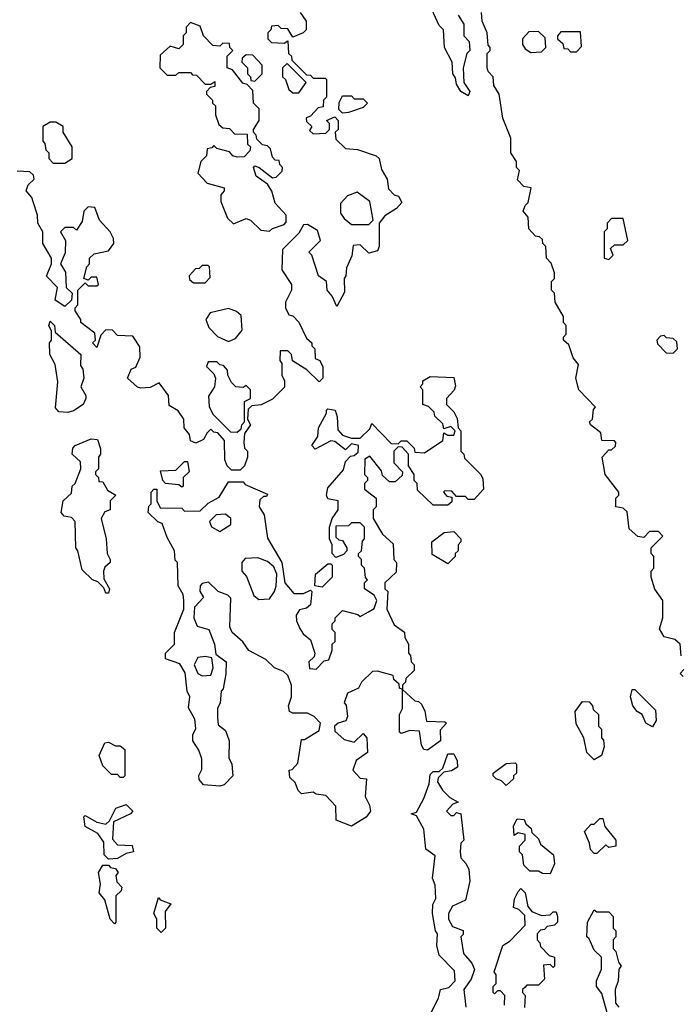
# Model space of a CAD drawing. Extents: x 2886962 to 3052311, y 540590 to 918621.
# Tile 153 of 164: x 2968971 to 2971230, y 854244 to 857610. Entities that reach past the tile are written whole.
import ezdxf

# ---------------------------------------------------------------- set-up
doc = ezdxf.new("R2010")
doc.units = 0

msp = doc.modelspace()

# ---------------------------------------------------------------- linework, layer by layer
at = {"layer": '0CON20XD'}
for points in [[(2969930, 857635), (2969950, 857605), (2969950, 857575), (2969940, 857565), (2969905, 857550), (2969888.3, 857578.3), (2969865, 857580), (2969855, 857590), (2969831.7, 857588.3), (2969830, 857575), (2969820, 857565), (2969820, 857545), (2969831.7, 857531.7), (2969875, 857530), (2969888.3, 857538.3), (2969890, 857495), (2969900, 857485), (2969901.7, 857471.7), (2969951.7, 857421.7), (2969965, 857420), (2969975, 857410), (2970015, 857410), (2970020, 857405), (2970020, 857345), (2970010, 857335), (2970008.3, 857311.7), (2969991.7, 857308.3), (2969965, 857280), (2969950, 857275), (2969951.7, 857261.7), (2969970, 857245), (2969961.7, 857231.7), (2969975, 857220), (2970018.3, 857221.7), (2970030, 857235), (2970030, 857255), (2970020, 857265), (2970048.3, 857278.3), (2970060, 857265), (2970060, 857235), (2970050, 857225), (2970051.7, 857201.7), (2970085, 857170), (2970126.4, 857166.4), (2970190, 857145), (2970200, 857135), (2970208.3, 857098.3), (2970227.5, 857065), (2970231.7, 857031.7), (2970251.7, 857011.7), (2970266.4, 857006.4), (2970277.5, 856985), (2970260, 856965), (2970220, 856940), (2970200, 856915), (2970200, 856835), (2970195, 856820), (2970165, 856812.5), (2970135, 856840), (2970111.7, 856838.3), (2970107, 856803), (2970088.3, 856761.7), (2970086.7, 856735), (2970080, 856725), (2970081.7, 856678.3), (2970055, 856630), (2970040, 856665), (2970022.5, 856685), (2970020, 856715), (2969992.5, 856735), (2969970, 856805), (2969960, 856815), (2970000, 856855), (2969989.3, 856889.3), (2969955, 856910), (2969941.7, 856908.3), (2969925, 856880), (2969870, 856825), (2969867.5, 856755), (2969900, 856705), (2969900, 856685), (2969880, 856645), (2969880, 856625), (2969891.7, 856601.7), (2969905, 856597.5), (2969925.7, 856575.7), (2969951.7, 856521.7), (2969970, 856505), (2969970, 856495), (2969980, 856485), (2969981.7, 856451.7), (2969997.5, 856445), (2970007, 856423), (2970007.5, 856385), (2969995, 856372.5), (2969953.3, 856413.3), (2969903.6, 856443.6), (2969900, 856465), (2969888.3, 856478.3), (2969861.7, 856478.3), (2969860, 856445), (2969867.5, 856435), (2969867.5, 856395), (2969876.2, 856375), (2969876.4, 856353.6), (2969835, 856312.5), (2969797, 856293), (2969765, 856290), (2969751.7, 856278.3), (2969750, 856245), (2969760, 856225), (2969740, 856195), (2969737.5, 856165), (2969740, 856145), (2969750, 856135), (2969750, 856115), (2969740, 856085), (2969725, 856070)], [(2970505, 857350), (2970480, 857365), (2970465, 857390), (2970461.7, 857411.7), (2970452.5, 857425), (2970450, 857465), (2970423.3, 857515), (2970420, 857575), (2970405, 857590), (2970380, 857645)], [(2971232.5, 855435), (2971230, 855475), (2971211.7, 855491.7), (2971175, 855500), (2971158.3, 855528.3), (2971170, 855565), (2971170, 855625), (2971143.3, 855663.3), (2971130, 855705), (2971130, 855725), (2971140, 855735), (2971140, 855775), (2971130, 855785), (2971130, 855805), (2971170, 855845), (2971155, 855860), (2971125, 855860), (2971105, 855840), (2971085, 855843.3), (2971055, 855870), (2971048.3, 855928.3), (2971035, 855940), (2971010, 855945), (2971010, 855975), (2971020, 855985), (2971020, 855995), (2970972.5, 856055), (2970962.5, 856115), (2970985, 856140), (2970995, 856140), (2971008.3, 856151.7), (2971010, 856165), (2971005, 856170), (2970961.7, 856171.7), (2970958.3, 856198.3), (2970922.5, 856225), (2970920, 856235), (2970930, 856245), (2970933, 856277), (2970940, 856285), (2970882.5, 856345), (2970872.5, 856385), (2970881.7, 856431.7), (2970863.9, 856453.9), (2970848.3, 856498.3), (2970830, 856515), (2970830, 856525), (2970840, 856535), (2970840, 856565), (2970830, 856575), (2970830, 856595), (2970802.5, 856645), (2970800, 856675), (2970790, 856685), (2970790, 856715), (2970800, 856725), (2970800, 856745), (2970788.3, 856778.3), (2970772.5, 856795), (2970770, 856835), (2970760, 856845), (2970758.3, 856858.3), (2970748.3, 856868.3), (2970735, 856870), (2970712.5, 856895), (2970710, 856935), (2970692.5, 856955), (2970700, 856975), (2970710, 856985), (2970720, 857035), (2970695, 857040), (2970673, 857063), (2970680, 857095), (2970670, 857105), (2970670, 857125), (2970650, 857155), (2970650, 857205), (2970623, 857273), (2970610, 857355), (2970592.5, 857385), (2970590, 857415), (2970573, 857433), (2970570, 857445), (2970570, 857495), (2970580, 857505), (2970580, 857515), (2970573, 857523), (2970570, 857565), (2970552.5, 857605), (2970550, 857635)], [(2969825, 856887.5), (2969835, 856896.7), (2969875, 856910), (2969881.7, 856918.3), (2969881.7, 856941.7), (2969845, 856982.5), (2969833.3, 857023.3), (2969818.3, 857048.3), (2969780, 857075), (2969770, 857105), (2969775, 857110), (2969790, 857105), (2969835, 857070), (2969848.3, 857071.7), (2969868.3, 857091.7), (2969870, 857105), (2969860, 857115), (2969858.3, 857128.3), (2969845, 857130), (2969835, 857140), (2969828.3, 857168.3), (2969818.3, 857178.3), (2969801.7, 857181.7), (2969781.7, 857201.7), (2969780, 857215), (2969770, 857225), (2969770, 857235), (2969790, 857265), (2969790, 857305), (2969770, 857325), (2969768.3, 857368.3), (2969748.3, 857388.3), (2969733.6, 857393.6), (2969698.3, 857438.3), (2969680, 857445), (2969680, 857485), (2969700, 857505), (2969690, 857515), (2969688.3, 857528.3), (2969665, 857530), (2969655, 857520), (2969631.7, 857521.7), (2969600, 857555), (2969588.3, 857588.3), (2969555, 857600), (2969540, 857585), (2969540, 857565), (2969530, 857555), (2969530, 857525), (2969515, 857510), (2969485, 857520), (2969451.7, 857488.3), (2969450, 857445), (2969475, 857420), (2969505, 857420), (2969515, 857430), (2969555, 857430), (2969561.7, 857421.7), (2969575, 857420), (2969605, 857390), (2969625, 857390), (2969638.3, 857398.3), (2969638.3, 857381.7), (2969621.7, 857378.3), (2969610, 857365), (2969610, 857355), (2969630, 857335), (2969630, 857325), (2969640, 857315), (2969640, 857285), (2969651.7, 857251.7), (2969665, 857240), (2969688.3, 857238.3), (2969705, 857220), (2969748.3, 857218.3), (2969750, 857185), (2969760, 857175), (2969758.3, 857161.7), (2969738.3, 857141.7), (2969715, 857140), (2969700, 857145), (2969688.3, 857158.3), (2969645, 857170), (2969635, 857180), (2969628.3, 857171.7), (2969611.7, 857168.3), (2969610, 857145), (2969590, 857125), (2969580, 857085), (2969611.7, 857051.7), (2969670, 857035), (2969670, 857025), (2969658.3, 857011.7), (2969658.3, 856988.3), (2969681.7, 856931.7), (2969701.7, 856911.7), (2969745, 856930), (2969760, 856925), (2969795, 856890), (2969825, 856887.5)], [(2970470, 857625), (2970490, 857595), (2970490, 857555), (2970507.5, 857535), (2970510, 857505), (2970500, 857495), (2970487.5, 857445), (2970490, 857395), (2970510, 857365), (2970505, 857350)], [(2970718.3, 857498.3), (2970755, 857500), (2970770, 857515), (2970768.3, 857548.3), (2970745, 857570), (2970711.7, 857568.3), (2970690, 857545), (2970690, 857525), (2970700, 857510), (2970718.3, 857498.3)], [(2970875, 857500), (2970891.7, 857518.3), (2970888.3, 857568.3), (2970821.7, 857568.3), (2970810, 857555), (2970810, 857545), (2970828.3, 857528.3), (2970831.7, 857511.7), (2970845, 857510), (2970855, 857500), (2970875, 857500)], [(2969775, 857400), (2969800, 857425), (2969800, 857455), (2969768.3, 857488.3), (2969745, 857490), (2969731.7, 857478.3), (2969730, 857465), (2969750, 857445), (2969750, 857425), (2969760, 857415), (2969761.7, 857401.7), (2969775, 857400)], [(2969925, 857360), (2969950, 857395), (2969885, 857460), (2969870, 857445), (2969870, 857415), (2969880, 857405), (2969891.7, 857371.7), (2969905, 857360), (2969925, 857360)], [(2970075, 857290), (2970062.5, 857302.5), (2970063, 857327), (2970075, 857350), (2970105, 857350), (2970115, 857340), (2970145, 857340), (2970160, 857325), (2970145, 857310), (2970095, 857292.5), (2970075, 857290)], [(2969125, 857120), (2969150, 857135), (2969150, 857175), (2969120, 857225), (2969120, 857245), (2969095, 857260), (2969075, 857260), (2969050, 857245), (2969050, 857195), (2969057, 857187), (2969060, 857165), (2969070, 857155), (2969070, 857135), (2969085, 857120), (2969125, 857120)], [(2969725, 856070), (2969695, 856070), (2969680, 856085), (2969672.5, 856105), (2969671.7, 856171.7), (2969648.3, 856198.3), (2969635, 856200), (2969625, 856210), (2969611.7, 856198.3), (2969600, 856175), (2969573, 856163), (2969555, 856170), (2969551.7, 856191.7), (2969533.3, 856215), (2969532.5, 856245), (2969513.3, 856273.3), (2969481.7, 856291.7), (2969480, 856325), (2969448.3, 856368.3), (2969417, 856353), (2969385, 856350), (2969373.6, 856353.6), (2969340, 856385), (2969352.5, 856415), (2969368.3, 856421.7), (2969383, 856457), (2969381.7, 856491.7), (2969358.3, 856528.3), (2969305, 856530), (2969288.3, 856548.3), (2969265, 856550), (2969248.3, 856531.7), (2969235, 856490), (2969220, 856505), (2969230, 856515), (2969228.3, 856538.3), (2969180, 856575), (2969180, 856585), (2969160, 856615), (2969160, 856625), (2969170, 856635), (2969170, 856685), (2969195, 856710), (2969205, 856700), (2969235, 856700), (2969240, 856705), (2969235, 856730), (2969215, 856730), (2969205, 856720), (2969190, 856725), (2969200, 856765), (2969210, 856775), (2969210, 856795), (2969225, 856810), (2969275, 856820), (2969292.5, 856845), (2969291.7, 856861.7), (2969280, 856885), (2969243.3, 856925), (2969228.3, 856968.3), (2969205, 856970), (2969190, 856955), (2969185, 856920), (2969165, 856890), (2969155, 856900), (2969125, 856900), (2969110, 856885), (2969127.5, 856855), (2969126.4, 856813.6), (2969110, 856775), (2969127, 856747), (2969130, 856695), (2969150, 856675), (2969148.3, 856651.7), (2969125, 856630), (2969091.7, 856651.7), (2969100, 856695), (2969063, 856733), (2969080, 856775), (2969080, 856795), (2969050, 856845), (2969050, 856885), (2969032.5, 856915), (2969031.7, 856941.7), (2969017, 856987), (2969012.5, 857002.5), (2968992.5, 857025), (2969000, 857045), (2969020, 857065), (2969018.3, 857078.3), (2969005, 857090), (2968961.7, 857091.7)], [(2970165, 856910), (2970180, 856925), (2970168.3, 856988.3), (2970125, 857020), (2970091.7, 857008.3), (2970068.3, 856981.7), (2970068.3, 856948.3), (2970080, 856930), (2970105, 856910), (2970165, 856910)], [(2970985, 856790), (2971000, 856805), (2970991.7, 856828.3), (2971005, 856840), (2971035, 856840), (2971050, 856855), (2971035, 856930), (2970995, 856930), (2970980, 856915), (2970980, 856895), (2970970, 856885), (2970970, 856795), (2970985, 856790)], [(2969605, 856710), (2969621.7, 856728.3), (2969620, 856765), (2969615, 856770), (2969595, 856770), (2969585, 856760), (2969571.7, 856758.3), (2969550, 856735), (2969551.7, 856721.7), (2969565, 856710), (2969605, 856710)], [(2969685, 856510), (2969709.3, 856520.7), (2969731.7, 856548.3), (2969728.3, 856598.3), (2969712.5, 856612.5), (2969685, 856622.5), (2969621.7, 856608.3), (2969607.5, 856585), (2969617.5, 856557.5), (2969647.5, 856527.5), (2969685, 856510)], [(2969135, 856267.5), (2969105, 856270), (2969093, 856283), (2969101.7, 856371.7), (2969091.7, 856431.7), (2969073.8, 856465), (2969073.3, 856505), (2969080, 856515), (2969080, 856545), (2969070, 856565), (2969075, 856580), (2969090, 856565), (2969091.7, 856541.7), (2969180, 856465), (2969178.3, 856428.3), (2969186.7, 856415), (2969190, 856385), (2969180, 856355), (2969197.5, 856325), (2969197.5, 856315), (2969187.5, 856295), (2969155, 856273.3), (2969135, 856267.5)], [(2971205, 856470), (2971220, 856485), (2971218.3, 856508.3), (2971205, 856520), (2971183, 856523), (2971175, 856530), (2971161.7, 856528.3), (2971150, 856515), (2971151.7, 856501.7), (2971181.7, 856471.7), (2971205, 856470)], [(2969715, 856200), (2969728.3, 856211.7), (2969730, 856225), (2969740, 856235), (2969740, 856305), (2969760, 856315), (2969760, 856345), (2969745, 856360), (2969735, 856352.5), (2969710, 856355), (2969695, 856370), (2969682.5, 856395), (2969681.7, 856411.7), (2969668.3, 856428.3), (2969655, 856430), (2969645, 856440), (2969615, 856440), (2969610, 856425), (2969635, 856400), (2969640, 856385), (2969637.5, 856355), (2969617, 856323), (2969618.3, 856288.3), (2969631.7, 856261.7), (2969691.7, 856201.7), (2969715, 856200)], [(2970105, 854853.3), (2970053.6, 854873.6), (2970051.7, 854921.7), (2970018.3, 854958.3), (2969985, 854962.5), (2969975, 854970), (2969935, 854963.3), (2969923.3, 854975), (2969912.5, 855002.5), (2969895, 855020), (2969892.5, 855045), (2969902.5, 855047.5), (2969921.7, 855068.3), (2969935, 855150), (2969945, 855150), (2969995, 855180), (2970000, 855205), (2969978.3, 855228.3), (2969955, 855240), (2969905, 855240), (2969893.3, 855245), (2969890, 855265), (2969900, 855295), (2969900, 855335), (2969888.3, 855368.3), (2969872.5, 855382.5), (2969842.5, 855395), (2969812.5, 855422.5), (2969753.9, 855453.9), (2969733.8, 855483.8), (2969697.5, 855515), (2969690, 855535), (2969692.5, 855632.5), (2969683, 855643), (2969650, 855655), (2969617, 855687), (2969595, 855682.5), (2969587.5, 855675), (2969587, 855657), (2969600, 855635), (2969568.3, 855601.7), (2969566.2, 855565), (2969577.5, 855537.5), (2969617.5, 855525), (2969637.5, 855475), (2969641.7, 855441.7), (2969676.7, 855415), (2969675.9, 855374.1), (2969667, 855323), (2969660, 855315), (2969656.7, 855275), (2969647.5, 855255), (2969647.5, 855225), (2969650, 855200), (2969675, 855180), (2969686.7, 855145), (2969686.4, 855086.4), (2969696.7, 855065), (2969700, 855025), (2969670, 854995), (2969655, 854990), (2969600, 854995), (2969585, 855012.5), (2969583.6, 855026.4), (2969593.3, 855046.7), (2969593.9, 855083.9), (2969583.6, 855113.6), (2969562.5, 855145), (2969563.3, 855165), (2969573, 855187), (2969569.3, 855219.3), (2969548.3, 855258.3), (2969552.5, 855295), (2969543.3, 855315), (2969537, 855377), (2969518.3, 855408.3), (2969470, 855425), (2969470, 855445), (2969500, 855475), (2969500, 855515), (2969532.5, 855595), (2969532.5, 855625), (2969530, 855645), (2969513.3, 855675), (2969510, 855755), (2969503, 855763), (2969500, 855795), (2969475, 855840), (2969458.3, 855888.3), (2969443.6, 855893.6), (2969410, 855925), (2969413, 855947), (2969420, 855955), (2969420, 855995), (2969430, 856005), (2969440, 856005), (2969440, 855965), (2969451.7, 855941.7), (2969525, 855940), (2969535, 855930), (2969588.3, 855931.7), (2969615, 855957.5), (2969652.5, 855977.5), (2969685, 856030), (2969735, 856030), (2969741.7, 856021.7), (2969818.3, 855988.3), (2969815, 855980), (2969805, 855980), (2969791.7, 855968.3), (2969790, 855945), (2969807, 855917), (2969818.3, 855838.3), (2969867.5, 855755), (2969877.5, 855685), (2969908.3, 855648.3), (2969941.7, 855648.3), (2969965, 855660), (2969970, 855655), (2969965, 855610), (2969951.7, 855598.3), (2969927.5, 855592.5), (2969916.7, 855575), (2969917.5, 855555), (2969929.3, 855529.3), (2969940.7, 855510.7), (2969965, 855490), (2969980, 855445), (2969978.3, 855431.7), (2969960, 855415), (2969961.7, 855391.7), (2969985, 855390), (2970011.7, 855418.3), (2970028.3, 855421.7), (2970040, 855455), (2970040, 855475), (2970050, 855485), (2970050, 855515), (2970040, 855525), (2970040, 855545), (2970050, 855555), (2970050, 855565), (2970075, 855590), (2970127, 855577), (2970135, 855570), (2970163.8, 855586.2), (2970183, 855597), (2970192.5, 855625), (2970183, 855643), (2970150, 855665), (2970150, 855685), (2970160, 855695), (2970153, 855703), (2970150, 855735), (2970140, 855745), (2970140, 855765), (2970130, 855775), (2970130, 855785), (2970140, 855795), (2970143, 855827), (2970150, 855835), (2970150, 855875), (2970135, 855890), (2970105, 855890), (2970095, 855880), (2970051.7, 855878.3), (2970051.7, 855841.7), (2970061.7, 855831.7), (2970075, 855830), (2970090, 855805), (2970090, 855795), (2970078.3, 855781.7), (2970051.7, 855771.7), (2970040, 855785), (2970040, 855815), (2970030, 855835), (2970030, 855875), (2970040, 855905), (2970060, 855935), (2970060, 855965), (2970025, 855972.5), (2970020, 855985), (2970025, 856010), (2970078.3, 856071.7), (2970085, 856100), (2970101.7, 856118.3), (2970115, 856120), (2970128.3, 856131.7), (2970130, 856155), (2970105, 856160), (2970085, 856140), (2970048.3, 856168.3), (2970035, 856170), (2969981.7, 856141.7), (2969970, 856155), (2969990, 856185), (2969992.5, 856215), (2970020, 856265), (2970020, 856275), (2970025, 856280), (2970050, 856275), (2970057, 856253), (2970058.3, 856208.3), (2970075, 856190), (2970105, 856180), (2970135, 856180), (2970168.3, 856211.7), (2970175, 856230), (2970241.7, 856161.7), (2970265, 856160), (2970275, 856170), (2970295, 856170), (2970320, 856145), (2970321.7, 856131.7), (2970355, 856130), (2970418.3, 856171.7), (2970421.7, 856198.3), (2970435, 856190), (2970455, 856190), (2970460, 856205), (2970445, 856220), (2970421.7, 856211.7), (2970418.3, 856228.3), (2970390, 856255), (2970388.3, 856268.3), (2970368.3, 856288.3), (2970350, 856295), (2970350, 856345), (2970340, 856355), (2970350, 856365), (2970350, 856375), (2970375, 856390), (2970455, 856386.7), (2970461.7, 856358.3), (2970456.1, 856343.9), (2970430, 856315), (2970430, 856295), (2970455, 856270), (2970467, 856247), (2970470, 856215), (2970480, 856205), (2970480, 856135), (2970490, 856125), (2970491.7, 856111.7), (2970547.5, 856055), (2970555, 856040), (2970557.5, 856005), (2970525, 855970), (2970505, 855970), (2970495, 855980), (2970465, 855980), (2970448.3, 855998.3), (2970425, 856000), (2970420, 855995), (2970431.7, 855981.7), (2970448.3, 855978.3), (2970448.3, 855961.7), (2970435, 855950), (2970385, 855950), (2970331.7, 856001.7), (2970330, 856025), (2970320, 856035), (2970320, 856055), (2970300, 856085), (2970300, 856125), (2970278.3, 856148.3), (2970265, 856150), (2970250, 856135), (2970250, 856095), (2970280, 856065), (2970278.3, 856051.7), (2970255, 856030), (2970235, 856030), (2970211.7, 856051.7), (2970208.3, 856068.3), (2970168.3, 856118.3), (2970151.7, 856108.3), (2970150, 856055), (2970160, 856045), (2970160, 856035), (2970150, 856025), (2970150, 856005), (2970190, 855975), (2970190, 855945), (2970180, 855935), (2970180, 855905), (2970211.7, 855851.7), (2970248.3, 855818.3), (2970250, 855765), (2970260, 855755), (2970258.3, 855721.7), (2970220, 855685), (2970220, 855665), (2970230, 855655), (2970226.7, 855595), (2970251.7, 855541.7), (2970287, 855517), (2970288.3, 855498.3), (2970300, 855475), (2970300, 855445), (2970307, 855437), (2970310, 855415), (2970320, 855405), (2970320, 855385), (2970291.7, 855358.3), (2970290, 855345), (2970280, 855335), (2970280, 855320), (2970321.7, 855281.7), (2970335, 855280), (2970345, 855270), (2970356.1, 855246.1), (2970361.7, 855211.7), (2970425, 855210), (2970430, 855205), (2970408.3, 855181.7), (2970410, 855145), (2970365, 855113.3), (2970352.5, 855115), (2970345, 855130), (2970338.3, 855178.3), (2970305, 855180), (2970275, 855170), (2970270, 855175), (2970270, 855235), (2970280, 855255), (2970280, 855320), (2970270, 855325), (2970268.3, 855338.3), (2970250, 855355), (2970248.3, 855368.3), (2970195, 855383.3), (2970177.5, 855382.5), (2970140, 855345), (2970130, 855325), (2970091.7, 855308.3), (2970080, 855275), (2970087, 855267), (2970091.7, 855228.3), (2970086.1, 855213.9), (2970060, 855205), (2970047.5, 855195), (2970048.3, 855178.3), (2970080, 855150), (2970115, 855140), (2970145, 855170), (2970157.5, 855155), (2970160, 855105), (2970121.7, 855078.3), (2970110, 855045), (2970135, 855017.5), (2970156.7, 855015), (2970152.5, 854955), (2970167.5, 854925), (2970170, 854905), (2970156.2, 854883.8), (2970105, 854853.3)], [(2969275, 855650), (2969265, 855650), (2969258.3, 855668.3), (2969238.3, 855688.3), (2969220, 855695), (2969185, 855730), (2969170, 855795), (2969162.5, 855805), (2969160, 855895), (2969148.3, 855908.3), (2969123, 855913), (2969112.5, 855925), (2969120, 855965), (2969148.3, 855991.7), (2969150, 856015), (2969160, 856025), (2969180, 856075), (2969178.3, 856098.3), (2969150, 856125), (2969152.5, 856145), (2969160, 856155), (2969215, 856177.5), (2969237.5, 856175), (2969247, 856143), (2969247.5, 856125), (2969240, 856115), (2969240, 856075), (2969230, 856065), (2969230, 856055), (2969240, 856045), (2969241.7, 856031.7), (2969255, 856030), (2969271.7, 856001.7), (2969300, 855985), (2969280, 855965), (2969280, 855935), (2969261.7, 855928.3), (2969250, 855905), (2969266.7, 855835), (2969270, 855785), (2969280, 855765), (2969280, 855755), (2969261.7, 855738.3), (2969257.5, 855725), (2969258.3, 855698.3), (2969277.5, 855665), (2969275, 855650)], [(2969525, 856012.5), (2969515, 856020), (2969470, 856025), (2969460, 856035), (2969452.5, 856067.5), (2969505, 856070), (2969535, 856100), (2969545, 856100), (2969550, 856065), (2969530, 856045), (2969530, 856015), (2969525, 856012.5)], [(2969655, 855860), (2969692.5, 855885), (2969692.5, 855905), (2969675, 855920), (2969643, 855917), (2969620, 855895), (2969627, 855877), (2969655, 855860)], [(2970435, 855750), (2970381.7, 855781.7), (2970380, 855825), (2970423, 855857), (2970455, 855860), (2970480, 855835), (2970480, 855825), (2970470, 855815), (2970470, 855795), (2970460, 855785), (2970460, 855775), (2970435, 855750)], [(2969788.3, 855628.3), (2969825, 855630), (2969842.5, 855655), (2969847.5, 855675), (2969850, 855715), (2969840, 855740), (2969818.3, 855758.3), (2969785, 855770), (2969741.7, 855768.3), (2969730, 855755), (2969730, 855725), (2969746.7, 855706.7), (2969771.7, 855641.7), (2969788.3, 855628.3)], [(2970005, 855670), (2969980, 855675), (2969982.5, 855715), (2970025, 855750), (2970035, 855750), (2970040, 855745), (2970040, 855705), (2970005, 855670)], [(2969595, 855367.5), (2969625, 855370), (2969632.5, 855395), (2969628.3, 855428.3), (2969605, 855433.3), (2969580, 855430), (2969567.5, 855405), (2969580, 855375), (2969595, 855367.5)], [(2971240, 855365), (2971230, 855375), (2971241.7, 855388.3)], [(2971135, 855192.5), (2971112.5, 855205), (2971100, 855235), (2971082.5, 855245), (2971067.5, 855265), (2971060, 855295), (2971065, 855320), (2971075, 855320), (2971145, 855250), (2971147.5, 855215), (2971135, 855192.5)], [(2970935, 855080), (2970910, 855105), (2970900, 855155), (2970873.6, 855203.6), (2970870, 855245), (2970895, 855280), (2970918.3, 855278.3), (2970930, 855265), (2970931.7, 855251.7), (2970950, 855235), (2970950, 855195), (2970960, 855185), (2970960, 855155), (2970967, 855147), (2970970, 855125), (2970960, 855095), (2970935, 855080)], [(2969325, 855020), (2969315, 855020), (2969305, 855030), (2969285, 855030), (2969255, 855060), (2969242.5, 855095), (2969261.7, 855138.3), (2969275, 855140), (2969298.3, 855128.3), (2969315, 855127.5), (2969330, 855115), (2969330, 855025), (2969325, 855020)], [(2970372.5, 854205), (2970402.5, 854265), (2970410, 854295), (2970438.3, 854301.7), (2970460, 854325), (2970458.3, 854358.3), (2970405, 854412.5), (2970397.5, 854445), (2970400, 854485), (2970393.3, 854495), (2970382.5, 854555), (2970383.8, 854585), (2970393.6, 854606.4), (2970391.7, 854651.7), (2970382.5, 854675), (2970391.7, 854751.7), (2970360, 854775), (2970353.3, 854843.3), (2970328.3, 854888.3), (2970310, 854895), (2970328.3, 854901.7), (2970352.5, 854947.5), (2970371.7, 854998.3), (2970375, 855030), (2970385, 855040), (2970405, 855040), (2970418.3, 855051.7), (2970435, 855100), (2970455, 855100), (2970467, 855077), (2970467.5, 855055), (2970447, 855043), (2970421.7, 855038.3), (2970401.7, 855018.3), (2970400, 855005), (2970416.7, 854976.7), (2970441.7, 854951.7), (2970470, 854935), (2970451.7, 854928.3), (2970430, 854905), (2970445, 854890), (2970455, 854890), (2970465, 854900), (2970480, 854895), (2970490, 854805), (2970480, 854795), (2970477.5, 854765), (2970480, 854745), (2970497.5, 854725), (2970506.7, 854705), (2970510, 854665), (2970495, 854600), (2970450.7, 854579.3), (2970436.7, 854555), (2970436.7, 854535), (2970450.7, 854510.7), (2970487, 854497), (2970487, 854483), (2970480, 854475), (2970488.3, 854418.3), (2970517.5, 854385), (2970526.4, 854363.6), (2970515, 854330), (2970490, 854295), (2970496, 854235)], [(2970635, 854992.5), (2970618.3, 855008.3), (2970600, 855015), (2970590, 855025), (2970590, 855035), (2970635, 855067.5), (2970665, 855070), (2970670, 855065), (2970670, 855035), (2970660, 855025), (2970660, 855015), (2970635, 854992.5)], [(2969275, 854740), (2969260, 854755), (2969258.3, 854798.3), (2969238.3, 854828.3), (2969195, 854852.5), (2969190, 854885), (2969195, 854890), (2969235, 854867.5), (2969265, 854860), (2969278.3, 854871.7), (2969300, 854915), (2969335, 854927.5), (2969357.5, 854905), (2969350, 854895), (2969291.7, 854868.3), (2969288.3, 854808.3), (2969305, 854790), (2969355, 854787.5), (2969360, 854765), (2969335, 854760), (2969305, 854742.5), (2969275, 854740)], [(2970785, 854690), (2970758.3, 854691.7), (2970745, 854700), (2970715, 854700), (2970695, 854720), (2970690, 854755), (2970680, 854765), (2970680, 854785), (2970700, 854805), (2970700, 854825), (2970675, 854830), (2970661.7, 854821.7), (2970660, 854855), (2970671.7, 854878.3), (2970696.4, 854876.4), (2970701.7, 854861.7), (2970720, 854845), (2970721.7, 854831.7), (2970745, 854810), (2970751.7, 854791.7), (2970796.7, 854755), (2970800, 854725), (2970785, 854690)], [(2970945, 854760), (2970935, 854760), (2970923, 854773), (2970920, 854795), (2970902.5, 854835), (2970925, 854860), (2970935, 854860), (2970955, 854880), (2970965, 854880), (2970971.7, 854851.7), (2971010, 854805), (2971010, 854785), (2970985, 854780), (2970975, 854790), (2970945, 854760)], [(2969295, 854520), (2969280, 854535), (2969261.7, 854601.7), (2969242.5, 854625), (2969247.5, 854655), (2969240, 854695), (2969255, 854720), (2969275, 854720), (2969281.7, 854711.7), (2969298.3, 854708.3), (2969307.5, 854695), (2969300, 854685), (2969303, 854663), (2969320, 854645), (2969318.3, 854631.7), (2969300, 854615), (2969300, 854525), (2969295, 854520)], [(2970628.3, 854241.7), (2970630, 854275), (2970615, 854290), (2970605, 854290), (2970595, 854280), (2970590, 854285), (2970590, 854305), (2970600, 854315), (2970600, 854345), (2970593.3, 854355), (2970622.5, 854445), (2970648.3, 854461.7), (2970700, 854515), (2970698.3, 854548.3), (2970678.3, 854568.3), (2970660, 854575), (2970662.5, 854605), (2970675, 854630), (2970685, 854640), (2970700, 854625), (2970708.3, 854578.3), (2970721.7, 854561.7), (2970755, 854547.5), (2970785, 854550), (2970795, 854560), (2970805, 854560), (2970810, 854545), (2970810, 854525), (2970800, 854515), (2970775, 854510), (2970765, 854500), (2970751.7, 854498.3), (2970740, 854485), (2970740, 854465), (2970750, 854455), (2970751.7, 854441.7), (2970781.7, 854411.7), (2970800, 854405), (2970800, 854375), (2970795, 854370), (2970785, 854380), (2970761.7, 854378.3), (2970765, 854330), (2970745, 854310), (2970705, 854310), (2970698.3, 854301.7), (2970690, 854295), (2970690, 854285), (2970700, 854275), (2970697, 854233)], [(2969455, 854490), (2969440, 854505), (2969440, 854535), (2969430, 854555), (2969445, 854610), (2969451.7, 854601.7), (2969487.5, 854587.5), (2969468.3, 854561.7), (2969470, 854505), (2969455, 854490)], [(2970980, 854215), (2970961.7, 854281.7), (2970943.3, 854305), (2970943.3, 854325), (2970960, 854365), (2970960, 854405), (2970935, 854430), (2970918.3, 854468.3), (2970910, 854475), (2970912.5, 854525), (2970935, 854567.5), (2970945, 854560), (2970985, 854560), (2971000, 854545), (2971000, 854505), (2971010, 854495), (2971010, 854475), (2971000, 854465), (2971000, 854435), (2971010, 854425), (2971018.3, 854388.3), (2971027.5, 854375), (2971020, 854365), (2971017.5, 854325), (2971006.7, 854295), (2971008.3, 854248.3), (2971020, 854235)]]:
    msp.add_lwpolyline(points, dxfattribs=at)

doc.saveas('drawing.dxf')
